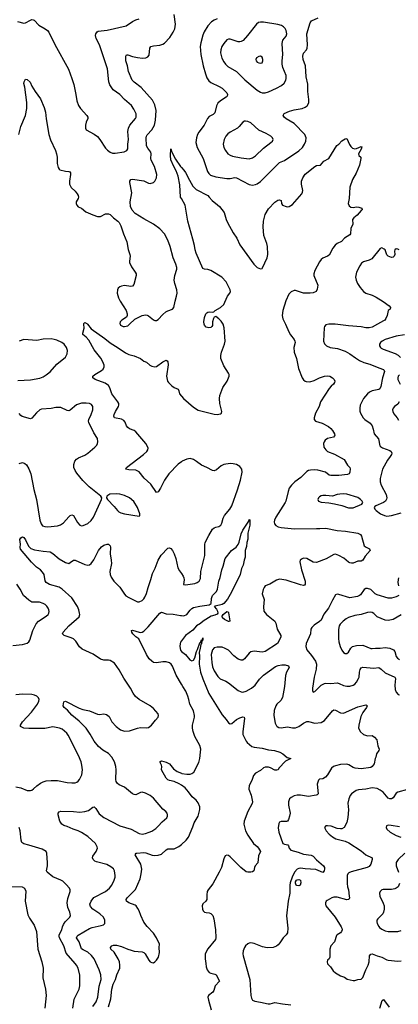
# Model space of a CAD drawing. Header units: inches. Extents: x 990586 to 1117858, y 769490 to 892071.
# Tile 132 of 248: x 1077976 to 1082716, y 811500 to 823806. Entities that reach past the tile are written whole.
import ezdxf

# ---------------------------------------------------------------- set-up
doc = ezdxf.new("R2010")
doc.units = ezdxf.units.IN
doc.header["$MEASUREMENT"] = 0
for name, color, linetype in [('B0871', 7, 'Continuous'), ('B0872', 7, 'Continuous'), ('B0881', 7, 'Continuous'), ('B0882', 7, 'Continuous')]:
    doc.layers.add(name, color=color, linetype=linetype)

msp = doc.modelspace()

# ---------------------------------------------------------------- linework, layer by layer
at = {"layer": 'B0871', "color": 6}
for points, elevation in [([(1080000, 818280), (1079960, 818250), (1079844, 818130), (1079790, 818050), (1079740, 817950), (1079710, 817905), (1079690, 817896), (1079619, 817999), (1079536, 818076), (1079470, 818156), (1079430, 818176), (1079341, 818181), (1079307, 818190), (1079315, 818210), (1079525, 818370), (1079569, 818410), (1079580, 818430), (1079583, 818450), (1079578, 818470), (1079554, 818510), (1079430, 818655), (1079410, 818670), (1079350, 818694), (1079329, 818709), (1079315, 818730), (1079296, 818776), (1079278, 818798), (1079250, 818814), (1079162, 818830), (1079154, 818850), (1079159, 818870), (1079175, 818910), (1079214, 818970), (1079219, 818990), (1079217, 819010), (1079207, 819030), (1079130, 819130), (1079106, 819206), (1079090, 819234), (1079045, 819265), (1078921, 819310), (1078894, 819330), (1078892, 819350), (1078915, 819370), (1079000, 819420), (1079021, 819439), (1079034, 819466), (1079033, 819490), (1079018, 819530), (1078994, 819574), (1078910, 819680), (1078840, 819800), (1078810, 819837), (1078768, 819870), (1078768, 819890), (1078783, 819950), (1078780, 820000)], 2700), ([(1078824, 820000), (1078870, 819942), (1079043, 819823), (1079110, 819769), (1079210, 819706), (1079301, 819641), (1079341, 819621), (1079410, 819606), (1079487, 819570), (1079530, 819539), (1079564, 819524), (1079606, 819490), (1079630, 819477), (1079668, 819468), (1079690, 819473), (1079769, 819530), (1079810, 819550), (1079824, 819544), (1079831, 819531), (1079833, 819493), (1079816, 819350), (1079826, 819290), (1079839, 819270), (1079879, 819230), (1079911, 819210), (1079958, 819190), (1079968, 819168), (1079976, 819130), (1080000, 819101)], 2700), ([(1079234, 820000), (1079240, 819990), (1079270, 819973), (1079290, 819970), (1079330, 819980), (1079352, 820000)], 2800), ([(1077955, 819295), (1078110, 819307), (1078230, 819327), (1078270, 819343), (1078310, 819366), (1078356, 819404), (1078440, 819500), (1078551, 819589), (1078572, 819630), (1078574, 819670), (1078562, 819710), (1078535, 819750), (1078504, 819770), (1078440, 819800), (1078410, 819811), (1078370, 819818), (1078270, 819814), (1078190, 819796), (1078030, 819807), (1077970, 819790)], 2800), ([(1077970, 818261), (1078010, 818270), (1078041, 818261), (1078061, 818241), (1078090, 818193), (1078115, 818130), (1078155, 817935), (1078189, 817810), (1078230, 817550), (1078244, 817504), (1078262, 817482), (1078290, 817470), (1078327, 817467), (1078450, 817482), (1078488, 817492), (1078524, 817516), (1078590, 817593), (1078610, 817609), (1078630, 817616), (1078650, 817608), (1078701, 817521), (1078730, 817490), (1078750, 817482), (1078770, 817484), (1078830, 817511), (1078870, 817546), (1078902, 817590), (1078985, 817770), (1079002, 817810), (1079004, 817830), (1078994, 817850), (1078846, 817966), (1078765, 818045), (1078690, 818139), (1078670, 818170), (1078655, 818210), (1078653, 818247), (1078665, 818290), (1078686, 818314), (1078711, 818329), (1078790, 818363), (1078830, 818389), (1078918, 818462), (1078941, 818490), (1078951, 818510), (1078956, 818530), (1078950, 818570), (1078904, 818644), (1078841, 818770), (1078838, 818790), (1078843, 818810), (1078872, 818870), (1078890, 818930), (1078890, 818970), (1078875, 818995), (1078849, 819009), (1078810, 819015), (1078750, 819012), (1078689, 818991), (1078610, 818927), (1078590, 818918), (1078570, 818920), (1078490, 818959), (1078430, 818961), (1078370, 818948), (1078250, 818937), (1078230, 818930), (1078186, 818894), (1078130, 818825), (1078110, 818819), (1078008, 818848), (1077990, 818860), (1077970, 818885)], 2800), ([(1078890, 811474), (1078934, 811530), (1078956, 811590), (1078970, 811726), (1078996, 811810), (1078992, 811870), (1078971, 811931), (1078908, 812070), (1078877, 812110), (1078830, 812153), (1078770, 812180), (1078750, 812194), (1078719, 812279), (1078689, 812330), (1078694, 812350), (1078710, 812362), (1078850, 812446), (1078882, 812458), (1078996, 812484), (1079025, 812495), (1079042, 812510), (1079044, 812550), (1079025, 812590), (1078981, 812630), (1078890, 812690), (1078863, 812723), (1078854, 812750), (1078871, 812790), (1078904, 812836), (1079051, 812909), (1079100, 812950), (1079128, 812990), (1079160, 813050), (1079172, 813090), (1079173, 813110), (1079163, 813170), (1079151, 813191), (1079119, 813219), (1079067, 813247), (1078939, 813279), (1078917, 813290), (1078895, 813310), (1078886, 813330), (1078890, 813350), (1078935, 813410), (1078949, 813450), (1078948, 813470), (1078924, 813510), (1078830, 813599), (1078750, 813648), (1078710, 813669), (1078646, 813690), (1078570, 813724), (1078530, 813733), (1078502, 813750), (1078479, 813790), (1078457, 813870), (1078457, 813890), (1078470, 813906), (1078490, 813913), (1078650, 813910), (1078730, 813903), (1078790, 813908), (1078836, 813924), (1078890, 813962), (1078910, 813967), (1078930, 813949), (1078970, 813880), (1079030, 813833), (1079230, 813730), (1079370, 813689), (1079470, 813634), (1079508, 813628), (1079550, 813635), (1079597, 813650), (1079630, 813665), (1079682, 813698), (1079710, 813725), (1079758, 813782), (1079818, 813830), (1079827, 813850), (1079828, 813870), (1079822, 813890), (1079805, 813910), (1079770, 813940), (1079650, 814075), (1079610, 814109), (1079550, 814139), (1079510, 814152), (1079490, 814149), (1079430, 814120), (1079410, 814122), (1079390, 814131), (1079290, 814214), (1079223, 814243), (1079199, 814259), (1079183, 814283), (1079179, 814310), (1079186, 814430), (1079180, 814470), (1079162, 814530), (1079130, 814589), (1079090, 814633), (1079017, 814677), (1078964, 814724), (1078909, 814789), (1078858, 814878), (1078810, 814951), (1078720, 815040), (1078630, 815114), (1078575, 815175), (1078533, 815210), (1078519, 815230), (1078530, 815279), (1078550, 815290), (1078721, 815201), (1078765, 815185), (1078850, 815167), (1078950, 815126), (1078977, 815123), (1079030, 815129), (1079062, 815122), (1079096, 815096), (1079131, 815030), (1079186, 814970), (1079240, 814930), (1079290, 814912), (1079350, 814916), (1079450, 814951), (1079490, 814960), (1079566, 814954), (1079590, 814961), (1079625, 814990), (1079678, 815050), (1079708, 815090), (1079713, 815110), (1079710, 815130), (1079650, 815199), (1079609, 815229), (1079470, 815309), (1079427, 815347), (1079396, 815390), (1079365, 815450), (1079278, 815578), (1079222, 815682), (1079162, 815762), (1079110, 815796), (1079090, 815801), (1079030, 815803), (1078990, 815814), (1078897, 815877), (1078758, 815938), (1078726, 815966), (1078678, 816038), (1078650, 816067), (1078622, 816082), (1078535, 816110), (1078512, 816130), (1078522, 816150), (1078590, 816229), (1078719, 816341), (1078728, 816370), (1078727, 816390), (1078718, 816430), (1078702, 816470), (1078630, 816582), (1078510, 816690), (1078470, 816714), (1078350, 816748), (1078308, 816770), (1078294, 816794), (1078281, 816870), (1078263, 816903), (1078236, 816930), (1078185, 816965), (1078125, 817025), (1077985, 817190), (1077982, 817210), (1077986, 817250), (1077979, 817310), (1077990, 817330), (1078010, 817344), (1078030, 817334), (1078050, 817305), (1078085, 817225), (1078115, 817195), (1078160, 817180), (1078270, 817163), (1078356, 817156), (1078390, 817136), (1078470, 817066), (1078550, 817020), (1078590, 817011), (1078610, 817020), (1078650, 817051), (1078670, 817050), (1078790, 816997), (1078830, 816988), (1078850, 816994), (1078870, 817010), (1078905, 817055), (1078965, 817170), (1079001, 817219), (1079030, 817240), (1079070, 817251), (1079090, 817250), (1079110, 817232), (1079113, 817213), (1079110, 817130), (1079123, 817050), (1079124, 817010), (1079104, 816910), (1079108, 816870), (1079120, 816840), (1079153, 816790), (1079232, 816712), (1079288, 816628), (1079307, 816607), (1079343, 816583), (1079450, 816531), (1079471, 816530), (1079510, 816547), (1079530, 816567), (1079544, 816590), (1079564, 816636), (1079585, 816710), (1079620, 816810), (1079637, 816883), (1079672, 816950), (1079709, 817050), (1079747, 817113), (1079830, 817199), (1079850, 817205), (1079870, 817197), (1079890, 817171), (1079910, 817129), (1079932, 817070), (1079955, 816955), (1079976, 816916), (1080000, 816883)], 2700), ([(1077890, 815986), (1078010, 815997), (1078070, 816013), (1078091, 816029), (1078103, 816050), (1078141, 816170), (1078184, 816256), (1078212, 816288), (1078310, 816350), (1078331, 816370), (1078341, 816390), (1078344, 816410), (1078341, 816430), (1078333, 816450), (1078316, 816476), (1078295, 816495), (1078270, 816510), (1078224, 816524), (1078130, 816528), (1078090, 816550), (1078026, 816610), (1077984, 816690), (1077941, 816750)], 2800), ([(1080000, 815501), (1079935, 815615), (1079890, 815728), (1079873, 815750), (1079850, 815767), (1079810, 815779), (1079770, 815782), (1079690, 815766), (1079653, 815773), (1079629, 815789), (1079599, 815819), (1079565, 815870), (1079466, 816066), (1079430, 816091), (1079392, 816130), (1079380, 816150), (1079376, 816170), (1079390, 816177), (1079470, 816152), (1079490, 816148), (1079510, 816152), (1079530, 816165), (1079583, 816217), (1079730, 816388), (1079750, 816401), (1079810, 816381), (1079896, 816376), (1079990, 816358), (1080000, 816358)], 2600), ([(1080000, 816041), (1079990, 816027), (1079983, 816010), (1079979, 815970), (1079990, 815925), (1080000, 815911)], 2600), ([(1077930, 814216), (1077990, 814204), (1078070, 814174), (1078110, 814171), (1078130, 814178), (1078150, 814192), (1078190, 814230), (1078237, 814263), (1078270, 814280), (1078310, 814291), (1078370, 814299), (1078450, 814297), (1078570, 814272), (1078630, 814266), (1078670, 814270), (1078690, 814276), (1078710, 814290), (1078727, 814310), (1078753, 814367), (1078763, 814430), (1078755, 814490), (1078745, 814530), (1078713, 814610), (1078583, 814863), (1078565, 814890), (1078510, 814938), (1078473, 814953), (1078391, 814969), (1078290, 814948), (1078090, 814945), (1078030, 814953), (1077986, 814970), (1077985, 814990), (1078010, 815030), (1078126, 815150), (1078201, 815250), (1078218, 815290), (1078219, 815310), (1078212, 815332), (1078191, 815350), (1078162, 815362), (1078130, 815370), (1078010, 815376), (1077930, 815369)], 2800), ([(1080000, 814237), (1079974, 814254), (1079910, 814284), (1079850, 814298), (1079830, 814307), (1079810, 814327), (1079753, 814430), (1079756, 814470), (1079752, 814490), (1079731, 814530), (1079750, 814541), (1079810, 814528), (1079850, 814507), (1079902, 814442), (1079949, 814409), (1080000, 814388)], 2600), ([(1078641, 811450), (1078658, 811562), (1078721, 811690), (1078731, 811730), (1078730, 811864), (1078709, 811950), (1078688, 811990), (1078673, 812010), (1078559, 812139), (1078529, 812230), (1078476, 812330), (1078470, 812350), (1078470, 812370), (1078506, 812430), (1078513, 812470), (1078523, 812497), (1078546, 812530), (1078605, 812590), (1078612, 812610), (1078606, 812650), (1078578, 812710), (1078570, 812770), (1078578, 812822), (1078610, 812910), (1078608, 812930), (1078598, 812950), (1078558, 812998), (1078517, 813037), (1078490, 813053), (1078392, 813092), (1078319, 813150), (1078311, 813170), (1078324, 813230), (1078325, 813270), (1078318, 813390), (1078307, 813410), (1078257, 813437), (1078090, 813490), (1078030, 813504), (1078004, 813524), (1077994, 813550), (1077984, 813670), (1077971, 813710)], 2800), ([(1079088, 811470), (1079117, 811570), (1079128, 811690), (1079146, 811750), (1079177, 811810), (1079191, 811870), (1079228, 811950), (1079232, 811990), (1079224, 812030), (1079209, 812070), (1079160, 812150), (1079119, 812190), (1079115, 812210), (1079130, 812231), (1079150, 812238), (1079190, 812239), (1079250, 812224), (1079330, 812187), (1079370, 812175), (1079410, 812166), (1079510, 812156), (1079530, 812146), (1079547, 812130), (1079594, 812050), (1079610, 812032), (1079630, 812021), (1079650, 812019), (1079670, 812029), (1079690, 812050), (1079712, 812090), (1079727, 812147), (1079721, 812210), (1079725, 812250), (1079689, 812330), (1079652, 812390), (1079570, 812472), (1079530, 812525), (1079492, 812610), (1079472, 812670), (1079457, 812697), (1079434, 812730), (1079420, 812740), (1079342, 812770), (1079313, 812790), (1079310, 812810), (1079321, 812830), (1079426, 812934), (1079483, 813070), (1079498, 813130), (1079504, 813190), (1079498, 813230), (1079491, 813251), (1079422, 813370), (1079433, 813387), (1079441, 813390), (1079530, 813397), (1079554, 813394), (1079635, 813365), (1079670, 813361), (1079710, 813362), (1079750, 813377), (1079810, 813431), (1079830, 813442), (1079910, 813445), (1079970, 813472), (1080000, 813498)], 2600), ([(1077870, 812971), (1078008, 812968), (1078036, 812950), (1078052, 812912), (1078047, 812790), (1078080, 812620), (1078098, 812578), (1078157, 812490), (1078186, 812410), (1078204, 812190), (1078253, 812030), (1078271, 811950), (1078266, 811830), (1078298, 811690), (1078308, 811610), (1078293, 811450)], 2800)]:
    msp.add_lwpolyline(points, dxfattribs=dict(at, elevation=elevation))
at = {"layer": 'B0871', "color": 6, "elevation": 2800}
msp.add_lwpolyline([(1079190, 817880), (1079106, 817874), (1079091, 817869), (1079069, 817850), (1079065, 817830), (1079075, 817810), (1079161, 817721), (1079200, 817670), (1079216, 817656), (1079243, 817643), (1079290, 817630), (1079470, 817603), (1079480, 817610), (1079482, 817630), (1079452, 817710), (1079404, 817784), (1079350, 817832), (1079290, 817861), (1079230, 817876)], close=True, dxfattribs=at)
at = {"layer": 'B0872', "color": 6}
for points, elevation in [([(1077950, 823785), (1078030, 823763), (1078050, 823767), (1078110, 823801), (1078130, 823808), (1078146, 823806), (1078159, 823799), (1078217, 823737), (1078294, 823694), (1078325, 823670), (1078341, 823650), (1078417, 823497), (1078586, 823186), (1078631, 823070), (1078655, 822995), (1078681, 822870), (1078692, 822792), (1078713, 822733), (1078736, 822696), (1078818, 822610), (1078830, 822590), (1078831, 822570), (1078810, 822526), (1078799, 822490), (1078799, 822450), (1078810, 822431), (1078910, 822375), (1078950, 822345), (1078981, 822310), (1079050, 822199), (1079074, 822174), (1079110, 822150), (1079139, 822139), (1079170, 822137), (1079285, 822155), (1079319, 822170), (1079329, 822191), (1079329, 822250), (1079337, 822310), (1079332, 822410), (1079337, 822450), (1079357, 822490), (1079428, 822570), (1079436, 822590), (1079434, 822630), (1079407, 822690), (1079375, 822735), (1079287, 822807), (1079230, 822872), (1079148, 822930), (1079106, 822990), (1079091, 823031), (1079074, 823190), (1078977, 823490), (1078934, 823570), (1078927, 823610), (1078929, 823630), (1078945, 823655), (1078959, 823661), (1079070, 823677), (1079310, 823728), (1079390, 823784), (1079430, 823806), (1079470, 823819)], 2900), ([(1079352, 820000), (1079418, 820062), (1079510, 820107), (1079550, 820117), (1079570, 820115), (1079590, 820106), (1079650, 820055), (1079670, 820045), (1079690, 820047), (1079710, 820058), (1079770, 820121), (1079807, 820153), (1079830, 820166), (1079890, 820187), (1079904, 820210), (1079921, 820290), (1079940, 820350), (1079946, 820390), (1079942, 820430), (1079918, 820510), (1079912, 820550), (1079919, 820610), (1079944, 820690), (1079943, 820710), (1079932, 820750), (1079897, 820830), (1079862, 820970), (1079831, 821051), (1079789, 821129), (1079732, 821192), (1079650, 821250), (1079530, 821316), (1079423, 821383), (1079384, 821424), (1079364, 821470), (1079361, 821530), (1079381, 821641), (1079354, 821770), (1079356, 821790), (1079368, 821810), (1079390, 821813), (1079530, 821792), (1079590, 821763), (1079610, 821759), (1079650, 821770), (1079670, 821789), (1079690, 821830), (1079692, 821870), (1079663, 821970), (1079622, 822050), (1079619, 822070), (1079624, 822130), (1079618, 822150), (1079579, 822199), (1079565, 822230), (1079561, 822330), (1079564, 822350), (1079572, 822368), (1079630, 822428), (1079663, 822490), (1079677, 822550), (1079684, 822670), (1079670, 822744), (1079639, 822799), (1079498, 822958), (1079410, 823024), (1079386, 823050), (1079339, 823159), (1079327, 823230), (1079305, 823290), (1079303, 823350), (1079315, 823365), (1079330, 823368), (1079388, 823348), (1079450, 823333), (1079513, 823327), (1079556, 823330), (1079579, 823341), (1079597, 823363), (1079604, 823450), (1079616, 823470), (1079650, 823481), (1079730, 823488), (1079770, 823502), (1079790, 823514), (1079856, 823584), (1079899, 823650), (1079918, 823690), (1079926, 823750), (1079911, 823870)], 2800), ([(1077966, 822370), (1077990, 822471), (1078050, 822607), (1078064, 822696), (1078068, 822770), (1078041, 822961), (1078030, 823010), (1078031, 823030), (1078050, 823062), (1078070, 823058), (1078107, 823027), (1078130, 822974), (1078170, 822910), (1078239, 822819), (1078285, 822710), (1078300, 822650), (1078309, 822569), (1078341, 822370), (1078364, 822304), (1078426, 822170), (1078438, 822130), (1078446, 822090), (1078447, 822010), (1078460, 821960), (1078470, 821936), (1078477, 821930), (1078550, 821912), (1078591, 821910), (1078605, 821905), (1078613, 821893), (1078614, 821870), (1078598, 821790), (1078599, 821750), (1078621, 821710), (1078670, 821665), (1078698, 821630), (1078708, 821610), (1078712, 821590), (1078708, 821570), (1078683, 821530), (1078682, 821510), (1078690, 821489), (1078708, 821468), (1078751, 821451), (1078804, 821404), (1078890, 821367), (1078950, 821347), (1078990, 821348), (1079050, 821378), (1079090, 821381), (1079110, 821371), (1079151, 821330), (1079203, 821290), (1079221, 821270), (1079243, 821230), (1079274, 821130), (1079316, 821030), (1079335, 820935), (1079357, 820870), (1079358, 820850), (1079350, 820790), (1079352, 820770), (1079376, 820716), (1079423, 820650), (1079433, 820630), (1079436, 820610), (1079405, 820495), (1079390, 820477), (1079369, 820471), (1079290, 820482), (1079250, 820477), (1079231, 820469), (1079210, 820452), (1079199, 820430), (1079197, 820390), (1079215, 820330), (1079233, 820290), (1079308, 820170), (1079320, 820130), (1079321, 820110), (1079313, 820087), (1079254, 820050), (1079233, 820030), (1079228, 820010), (1079234, 820000)], 2800), ([(1080000, 821572), (1079990, 821590), (1079981, 821741), (1079961, 821850), (1079937, 821917), (1079907, 821970), (1079870, 822054), (1079863, 822110), (1079870, 822193), (1079882, 822150), (1079925, 822065), (1079988, 821970), (1080000, 821958)], 2700), ([(1078780, 820000), (1078780, 820010), (1078790, 820020), (1078817, 820010), (1078824, 820000)], 2700)]:
    msp.add_lwpolyline(points, dxfattribs=dict(at, elevation=elevation))
at = {"layer": 'B0881', "color": 6}
for points, elevation in [([(1080000, 819101), (1080026, 819070), (1080150, 818965), (1080210, 818926), (1080410, 818875), (1080450, 818871), (1080490, 818878), (1080503, 818890), (1080508, 818910), (1080480, 819010), (1080477, 819070), (1080483, 819110), (1080517, 819210), (1080573, 819287), (1080600, 819350), (1080599, 819370), (1080591, 819390), (1080530, 819481), (1080492, 819570), (1080492, 819610), (1080501, 819650), (1080542, 819750), (1080549, 819789), (1080536, 819956), (1080523, 820000)], 2700), ([(1080390, 820000), (1080390, 819985), (1080383, 819970), (1080370, 819960), (1080345, 819955), (1080310, 819965), (1080289, 819990), (1080287, 820000)], 2700), ([(1081302, 820000), (1081346, 819906), (1081368, 819868), (1081412, 819810), (1081422, 819790), (1081423, 819770), (1081408, 819710), (1081412, 819650), (1081439, 819570), (1081467, 819447), (1081512, 819332), (1081527, 819307), (1081549, 819289), (1081563, 819283), (1081610, 819282), (1081662, 819298), (1081730, 819332), (1081792, 819350), (1081835, 819355), (1081858, 819350), (1081890, 819330), (1081911, 819311), (1081922, 819290), (1081917, 819270), (1081903, 819250), (1081874, 819226), (1081850, 819197), (1081743, 819030), (1081723, 818970), (1081680, 818890), (1081662, 818830), (1081661, 818810), (1081680, 818790), (1081763, 818763), (1081840, 818720), (1081870, 818695), (1081890, 818670), (1081915, 818630), (1081920, 818610), (1081917, 818603), (1081906, 818590), (1081830, 818570), (1081799, 818550), (1081786, 818530), (1081781, 818510), (1081785, 818465), (1081807, 818430), (1081831, 818410), (1081915, 818375), (1082039, 818310), (1082078, 818238), (1082108, 818208), (1082111, 818191), (1082108, 818150), (1082099, 818130), (1082079, 818121), (1081970, 818110), (1081870, 818109), (1081850, 818115), (1081803, 818150), (1081710, 818177), (1081670, 818180), (1081616, 818176), (1081590, 818170), (1081570, 818160), (1081495, 818085), (1081421, 818030), (1081380, 817990), (1081349, 817950), (1081335, 817910), (1081309, 817790), (1081301, 817770), (1081181, 817590), (1081164, 817550), (1081161, 817530), (1081166, 817506), (1081184, 817484), (1081210, 817468), (1081250, 817459), (1081416, 817444), (1081690, 817448), (1081735, 817445), (1081810, 817450), (1081950, 817420), (1082055, 817415), (1082209, 817390), (1082243, 817370), (1082255, 817350), (1082288, 817230), (1082313, 817213), (1082354, 817194), (1082365, 817170), (1082299, 817101), (1082270, 817049), (1082250, 817037), (1082210, 817037), (1082150, 817015), (1082130, 817013), (1082110, 817018), (1082090, 817028), (1082035, 817075), (1081970, 817110), (1081930, 817124), (1081910, 817123), (1081811, 817069), (1081690, 817023), (1081650, 817027), (1081570, 817073), (1081530, 817074), (1081510, 817067), (1081489, 817050), (1081484, 817030), (1081504, 816930), (1081550, 816790), (1081551, 816750), (1081540, 816740), (1081530, 816736), (1081490, 816742), (1081310, 816802), (1081227, 816813), (1081190, 816802), (1081107, 816753), (1081050, 816732), (1081035, 816710), (1081025, 816685), (1081012, 816630), (1081038, 816558), (1081026, 816466), (1081033, 816413), (1081067, 816370), (1081169, 816289), (1081182, 816262), (1081198, 816190), (1081245, 816110), (1081247, 816090), (1081204, 816010), (1081050, 815908), (1081010, 815901), (1080910, 815915), (1080870, 815906), (1080848, 815890), (1080790, 815817), (1080770, 815803), (1080750, 815800), (1080710, 815814), (1080656, 815856), (1080590, 815925), (1080550, 815949), (1080510, 815962), (1080450, 815964), (1080410, 815954), (1080388, 815930), (1080372, 815870), (1080380, 815770), (1080390, 815719), (1080410, 815666), (1080456, 815596), (1080487, 815567), (1080557, 815537), (1080590, 815517), (1080710, 815421), (1080750, 815404), (1080770, 815402), (1080810, 815412), (1080877, 815450), (1080922, 815490), (1080978, 815562), (1081030, 815613), (1081177, 815723), (1081210, 815736), (1081257, 815743), (1081301, 815741), (1081342, 815730), (1081351, 815710), (1081315, 815650), (1081303, 815610), (1081291, 815470), (1081267, 815333), (1081244, 815296), (1081196, 815250), (1081181, 815230), (1081163, 815170), (1081159, 815110), (1081175, 815015), (1081190, 814980), (1081201, 814970), (1081221, 814961), (1081250, 814956), (1081330, 814967), (1081390, 814957), (1081430, 814957), (1081470, 814974), (1081530, 815015), (1081570, 815033), (1081590, 815034), (1081670, 815013), (1081750, 815023), (1081793, 815047), (1081890, 815166), (1081910, 815179), (1081930, 815175), (1081990, 815143), (1082030, 815140), (1082210, 815216), (1082310, 815244), (1082319, 815239), (1082324, 815230), (1082318, 815210), (1082270, 815147), (1082245, 815095), (1082220, 814990), (1082218, 814950), (1082244, 814904), (1082281, 814870), (1082330, 814856), (1082390, 814861), (1082419, 814839), (1082446, 814806), (1082458, 814730), (1082477, 814690), (1082473, 814670), (1082444, 814630), (1082435, 814590), (1082426, 814574), (1082413, 814507), (1082390, 814472), (1082370, 814458), (1082250, 814441), (1082177, 814450), (1082150, 814459), (1082094, 814494), (1082070, 814503), (1081990, 814496), (1081930, 814481), (1081905, 814470), (1081879, 814450), (1081831, 814370), (1081802, 814338), (1081770, 814320), (1081728, 814312), (1081718, 814302), (1081701, 814250), (1081712, 814130), (1081701, 814119), (1081687, 814113), (1081590, 814099), (1081490, 814114), (1081450, 814114), (1081410, 814105), (1081374, 814086), (1081354, 814066), (1081342, 814030), (1081342, 813990), (1081360, 813890), (1081355, 813850), (1081342, 813810), (1081330, 813790), (1081316, 813784), (1081250, 813786), (1081230, 813775), (1081222, 813758), (1081213, 813707), (1081218, 813650), (1081271, 813511), (1081290, 813500), (1081333, 813493), (1081341, 813481), (1081350, 813450), (1081370, 813427), (1081463, 813403), (1081530, 813378), (1081625, 813365), (1081650, 813353), (1081690, 813307), (1081781, 813230), (1081791, 813210), (1081791, 813191), (1081786, 813170), (1081770, 813149), (1081683, 813183), (1081550, 813192), (1081490, 813201), (1081470, 813199), (1081450, 813189), (1081417, 813150), (1081386, 813090), (1081361, 813019), (1081356, 812990), (1081358, 812890), (1081336, 812790), (1081316, 812604), (1081332, 812452), (1081327, 812393), (1081312, 812368), (1081275, 812330), (1081232, 812268), (1081210, 812244), (1081190, 812227), (1081151, 812210), (1081075, 812205), (1081017, 812217), (1080910, 812259), (1080870, 812267), (1080850, 812265), (1080830, 812255), (1080803, 812230), (1080789, 812210), (1080774, 812170), (1080769, 812131), (1080773, 812107), (1080857, 811810), (1080868, 811608), (1080876, 811576), (1080892, 811550), (1080919, 811539), (1080990, 811528), (1081085, 811505), (1081110, 811506), (1081170, 811524), (1081264, 811504), (1081370, 811492)], 2700), ([(1081846, 820000), (1081810, 819992), (1081790, 819971), (1081786, 819954), (1081780, 819790), (1081793, 819753), (1081815, 819730), (1081862, 819710), (1081956, 819696), (1082050, 819662), (1082109, 819629), (1082178, 819578), (1082228, 819548), (1082283, 819523), (1082359, 819499), (1082470, 819453), (1082530, 819434), (1082536, 819430), (1082544, 819410), (1082517, 819330), (1082498, 819222), (1082486, 819194), (1082470, 819183), (1082390, 819166), (1082356, 819150), (1082330, 819130), (1082281, 819070), (1082257, 819030), (1082239, 818990), (1082232, 818950), (1082235, 818915), (1082242, 818890), (1082277, 818830), (1082295, 818810), (1082362, 818762), (1082388, 818730), (1082402, 818690), (1082412, 818630), (1082466, 818566), (1082482, 818482), (1082493, 818470), (1082516, 818456), (1082610, 818421), (1082626, 818410), (1082636, 818390), (1082632, 818370), (1082612, 818348), (1082581, 818299), (1082519, 818190), (1082489, 818070), (1082490, 818030), (1082499, 817990), (1082565, 817870), (1082571, 817830), (1082567, 817813), (1082553, 817790), (1082530, 817770), (1082433, 817730), (1082420, 817720), (1082413, 817710), (1082420, 817690), (1082439, 817670), (1082493, 817630), (1082541, 817610), (1082570, 817603), (1082630, 817609), (1082750, 817643)], 2800), ([(1082454, 820000), (1082390, 819965), (1082350, 819954), (1082310, 819956), (1082250, 819968), (1082090, 819979), (1081924, 820000)], 2800), ([(1082793, 819867), (1082690, 819852), (1082550, 819810), (1082512, 819790), (1082491, 819770), (1082480, 819750), (1082480, 819730), (1082491, 819710), (1082502, 819702), (1082525, 819690), (1082675, 819635), (1082713, 819613), (1082743, 819583)], 2900), ([(1082730, 819368), (1082715, 819350), (1082709, 819330), (1082710, 819310), (1082738, 819250)], 2900), ([(1082724, 819030), (1082710, 819001), (1082668, 818970), (1082650, 818950), (1082644, 818930), (1082645, 818910), (1082658, 818878), (1082700, 818830), (1082719, 818799)], 2900), ([(1080000, 816883), (1080023, 816850), (1080031, 816830), (1080034, 816806), (1080025, 816745), (1080050, 816741), (1080170, 816759), (1080198, 816770), (1080223, 816790), (1080238, 816822), (1080244, 816910), (1080292, 817110), (1080294, 817246), (1080298, 817270), (1080342, 817358), (1080390, 817438), (1080410, 817457), (1080430, 817465), (1080470, 817471), (1080493, 817487), (1080508, 817512), (1080525, 817575), (1080541, 817610), (1080608, 817690), (1080630, 817730), (1080703, 817930), (1080741, 818050), (1080761, 818150), (1080755, 818190), (1080730, 818222), (1080690, 818246), (1080650, 818257), (1080610, 818258), (1080530, 818247), (1080498, 818230), (1080441, 818179), (1080411, 818169), (1080390, 818170), (1080317, 818210), (1080250, 818237), (1080190, 818285), (1080150, 818309), (1080110, 818320), (1080070, 818315), (1080010, 818287), (1080000, 818280)], 2700), ([(1080000, 816358), (1080030, 816356), (1080067, 816373), (1080110, 816427), (1080130, 816447), (1080150, 816458), (1080230, 816477), (1080346, 816494), (1080371, 816509), (1080377, 816570), (1080389, 816610), (1080439, 816661), (1080454, 816690), (1080467, 816790), (1080486, 816834), (1080507, 816930), (1080524, 816976), (1080548, 817070), (1080629, 817170), (1080686, 817214), (1080713, 817247), (1080725, 817275), (1080750, 817380), (1080770, 817424), (1080843, 817537), (1080850, 817558), (1080857, 817557), (1080856, 817490), (1080833, 817390), (1080833, 817313), (1080818, 817270), (1080817, 817223), (1080800, 817170), (1080798, 817090), (1080784, 817050), (1080772, 816990), (1080753, 816947), (1080734, 816870), (1080629, 816650), (1080576, 816564), (1080531, 816509), (1080510, 816498), (1080423, 816477), (1080412, 816470), (1080440, 816440), (1080454, 816414), (1080458, 816390), (1080450, 816378), (1080418, 816362), (1080372, 816350), (1080273, 816290), (1080239, 816261), (1080190, 816229), (1080142, 816178), (1080050, 816110), (1080000, 816041)], 2600), ([(1082718, 816830), (1082712, 816810), (1082711, 816770), (1082717, 816730)], 2800), ([(1082722, 816610), (1082690, 816591), (1082630, 816575), (1082590, 816578), (1082450, 816616), (1082426, 816630), (1082370, 816683), (1082330, 816696), (1082310, 816695), (1082290, 816685), (1082241, 816619), (1082230, 816608), (1082204, 816596), (1082110, 816582), (1081970, 816622), (1081950, 816624), (1081930, 816616), (1081890, 816551), (1081843, 816450), (1081785, 816375), (1081750, 816303), (1081730, 816284), (1081661, 816239), (1081631, 816209), (1081622, 816190), (1081616, 816130), (1081560, 816010), (1081557, 815970), (1081570, 815930), (1081630, 815860), (1081679, 815790), (1081693, 815753), (1081689, 815690), (1081662, 815590), (1081641, 815450), (1081641, 815421), (1081650, 815402), (1081670, 815408), (1081751, 815489), (1081790, 815510), (1081810, 815515), (1081870, 815509), (1081950, 815516), (1081974, 815510), (1082030, 815485), (1082070, 815478), (1082110, 815478), (1082150, 815489), (1082170, 815503), (1082190, 815525), (1082219, 815570), (1082226, 815590), (1082230, 815650), (1082237, 815683), (1082250, 815704), (1082270, 815713), (1082410, 815703), (1082470, 815709), (1082502, 815690), (1082550, 815642), (1082670, 815590), (1082681, 815570), (1082672, 815490), (1082675, 815435), (1082690, 815400), (1082714, 815374), (1082730, 815366)], 2800), ([(1082750, 816366), (1082650, 816311), (1082590, 816297), (1082550, 816301), (1082450, 816343), (1082410, 816383), (1082390, 816395), (1082370, 816400), (1082330, 816398), (1082250, 816373), (1082170, 816360), (1082090, 816335), (1082061, 816319), (1082026, 816290), (1081989, 816251), (1081977, 816230), (1081966, 816186), (1081965, 816070), (1081970, 816030), (1081988, 815970), (1082010, 815925), (1082030, 815897), (1082050, 815883), (1082070, 815885), (1082090, 815902), (1082121, 815950), (1082144, 815970), (1082190, 815985), (1082270, 815987), (1082370, 815947), (1082390, 815946), (1082430, 815952), (1082490, 815951), (1082550, 815961), (1082610, 815950), (1082653, 815930), (1082670, 815910), (1082688, 815848), (1082706, 815826), (1082730, 815811)], 2900), ([(1080000, 815911), (1080000, 815910), (1080050, 815872), (1080105, 815805), (1080130, 815792), (1080150, 815803), (1080168, 815832), (1080189, 815910), (1080204, 815936), (1080230, 816018), (1080239, 816021), (1080250, 816054), (1080256, 816056), (1080269, 816051), (1080265, 816065), (1080270, 816079), (1080270, 816050), (1080258, 816042), (1080250, 816007), (1080242, 815998), (1080236, 815950), (1080222, 815898), (1080226, 815850), (1080223, 815750), (1080240, 815650), (1080267, 815567), (1080344, 815384), (1080510, 815119), (1080561, 815061), (1080590, 815019), (1080610, 815006), (1080630, 815011), (1080690, 815059), (1080730, 815081), (1080770, 815093), (1080787, 815087), (1080791, 815070), (1080768, 814910), (1080769, 814870), (1080810, 814787), (1080824, 814770), (1080884, 814724), (1080910, 814714), (1081010, 814702), (1081090, 814680), (1081166, 814670), (1081231, 814650), (1081272, 814632), (1081326, 814586), (1081370, 814570), (1081302, 814539), (1081222, 814450), (1081210, 814432), (1081195, 814425), (1081170, 814428), (1081116, 814456), (1081090, 814462), (1081050, 814463), (1081026, 814454), (1080990, 814424), (1080930, 814390), (1080901, 814359), (1080881, 814299), (1080847, 814233), (1080845, 814190), (1080873, 814113), (1080889, 814030), (1080887, 814010), (1080830, 813908), (1080786, 813790), (1080781, 813750), (1080801, 813670), (1080830, 813612), (1080902, 813510), (1080950, 813472), (1080967, 813450), (1080989, 813410), (1080966, 813354), (1080956, 813270), (1080924, 813230), (1080916, 813210), (1080908, 813170), (1080890, 813155), (1080870, 813150), (1080830, 813151), (1080810, 813157), (1080746, 813210), (1080610, 813345), (1080590, 813360), (1080570, 813365), (1080550, 813356), (1080530, 813320), (1080501, 813210), (1080474, 813150), (1080394, 813006), (1080335, 812930), (1080325, 812910), (1080317, 812870), (1080319, 812810), (1080307, 812790), (1080270, 812755), (1080261, 812730), (1080265, 812690), (1080275, 812670), (1080290, 812653), (1080310, 812646), (1080350, 812642), (1080370, 812635), (1080394, 812610), (1080408, 812568), (1080427, 812430), (1080430, 812330), (1080426, 812310), (1080330, 812192), (1080300, 812130), (1080296, 812070), (1080308, 812010), (1080310, 811970), (1080324, 811930), (1080350, 811898), (1080370, 811887), (1080418, 811878), (1080436, 811870), (1080477, 811790), (1080425, 811730), (1080406, 811674), (1080393, 811650), (1080340, 811610), (1080333, 811590), (1080338, 811550), (1080372, 811430)], 2600), ([(1080000, 814388), (1080006, 814386), (1080070, 814376), (1080110, 814378), (1080130, 814384), (1080157, 814403), (1080217, 814523), (1080230, 814571), (1080241, 814650), (1080242, 814690), (1080230, 814734), (1080169, 814849), (1080147, 814910), (1080139, 814950), (1080138, 814990), (1080165, 815090), (1080166, 815110), (1080150, 815166), (1080104, 815250), (1080095, 815310), (1080083, 815350), (1080055, 815415), (1080018, 815470), (1080000, 815501)], 2600), ([(1080000, 813498), (1080060, 813550), (1080091, 813589), (1080143, 813717), (1080159, 813770), (1080209, 813851), (1080233, 813933), (1080233, 813970), (1080210, 814020), (1080187, 814050), (1080135, 814095), (1080090, 814156), (1080046, 814206), (1080000, 814237)], 2600), ([(1082830, 814183), (1082710, 814153), (1082690, 814137), (1082650, 814082), (1082630, 814068), (1082610, 814066), (1082590, 814075), (1082524, 814150), (1082490, 814177), (1082450, 814198), (1082390, 814204), (1082310, 814189), (1082218, 814182), (1082187, 814173), (1082128, 814130), (1082112, 814108), (1082094, 814066), (1082085, 814015), (1082093, 813930), (1082085, 813835), (1082069, 813771), (1082038, 813710), (1082010, 813692), (1081990, 813691), (1081950, 813699), (1081875, 813725), (1081830, 813730), (1081810, 813730), (1081793, 813710), (1081814, 813670), (1081850, 813628), (1081890, 813591), (1081932, 813570), (1082050, 813537), (1082097, 813517), (1082250, 813418), (1082310, 813368), (1082386, 813330), (1082389, 813310), (1082370, 813250), (1082350, 813222), (1082324, 813210), (1082124, 813156), (1082097, 813143), (1082085, 813130), (1082076, 813110), (1082074, 813090), (1082075, 813010), (1082080, 812970), (1082091, 812930), (1082102, 812850), (1082103, 812830), (1082094, 812810), (1082070, 812807), (1081950, 812839), (1081910, 812838), (1081884, 812830), (1081823, 812797), (1081813, 812790), (1081803, 812770), (1081802, 812750), (1081809, 812730), (1081925, 812590), (1081999, 812470), (1082009, 812450), (1082011, 812430), (1082003, 812410), (1081990, 812395), (1081952, 812370), (1081942, 812358), (1081917, 812282), (1081870, 812230), (1081859, 812190), (1081858, 812090), (1081848, 812070), (1081830, 812050), (1081823, 812030), (1081827, 812007), (1081867, 811970), (1081900, 811920), (1081930, 811895), (1081990, 811857), (1082040, 811840), (1082075, 811815), (1082150, 811797), (1082170, 811796), (1082210, 811808), (1082250, 811812), (1082270, 811833), (1082307, 811930), (1082339, 811990), (1082350, 812030), (1082353, 812107), (1082370, 812127), (1082390, 812129), (1082450, 812106), (1082511, 812091), (1082570, 812056), (1082590, 812050), (1082710, 812038), (1082750, 812042)], 2800), ([(1082730, 813716), (1082625, 813735), (1082590, 813737), (1082569, 813730), (1082563, 813710), (1082570, 813690), (1082614, 813650), (1082690, 813610), (1082745, 813590)], 2900), ([(1082795, 813390), (1082713, 813310), (1082690, 813272), (1082688, 813230), (1082717, 813150)], 2900), ([(1082731, 813010), (1082712, 812970), (1082690, 812951), (1082670, 812943), (1082630, 812936), (1082526, 812934), (1082509, 812930), (1082487, 812910), (1082479, 812890), (1082482, 812850), (1082526, 812766), (1082537, 812730), (1082540, 812690), (1082531, 812650), (1082520, 812630), (1082460, 812570), (1082446, 812550), (1082446, 812530), (1082452, 812510), (1082470, 812473), (1082481, 812461), (1082510, 812440), (1082550, 812420), (1082590, 812411), (1082710, 812409), (1082750, 812421)], 2900), ([(1082485, 811450), (1082514, 811546), (1082530, 811560), (1082602, 811462)], 2700)]:
    msp.add_lwpolyline(points, dxfattribs=dict(at, elevation=elevation))
for points, elevation in [([(1082030, 817879), (1081983, 817877), (1081950, 817871), (1081890, 817849), (1081810, 817859), (1081770, 817859), (1081750, 817854), (1081730, 817843), (1081716, 817830), (1081709, 817810), (1081717, 817790), (1081750, 817775), (1081847, 817767), (1081915, 817755), (1082010, 817733), (1082090, 817704), (1082150, 817706), (1082258, 817750), (1082271, 817770), (1082261, 817790), (1082243, 817810), (1082210, 817834), (1082070, 817874)], 2800), ([(1080596, 816284), (1080590, 816284), (1080539, 816310), (1080514, 816330), (1080510, 816350), (1080525, 816370), (1080570, 816409), (1080586, 816406), (1080592, 816392), (1080607, 816293), (1080607, 816290)], 2600), ([(1081470, 812979), (1081444, 812984), (1081437, 812990), (1081428, 813012), (1081430, 813030), (1081441, 813050), (1081450, 813057), (1081470, 813061), (1081490, 813050), (1081496, 813016), (1081488, 812990)], 2700)]:
    msp.add_lwpolyline(points, close=True, dxfattribs=dict(at, elevation=elevation))
at = {"layer": 'B0882', "color": 6}
for points, elevation in [([(1080450, 823817), (1080410, 823801), (1080379, 823781), (1080330, 823728), (1080286, 823654), (1080268, 823612), (1080242, 823518), (1080236, 823470), (1080245, 823370), (1080273, 823230), (1080301, 823130), (1080320, 823080), (1080344, 823044), (1080370, 823021), (1080473, 822973), (1080510, 822950), (1080568, 822890), (1080576, 822870), (1080574, 822850), (1080562, 822838), (1080488, 822792), (1080457, 822763), (1080439, 822730), (1080418, 822642), (1080398, 822622), (1080350, 822596), (1080328, 822572), (1080286, 822490), (1080218, 822402), (1080203, 822370), (1080191, 822330), (1080183, 822270), (1080196, 822210), (1080271, 822070), (1080327, 821907), (1080342, 821882), (1080364, 821864), (1080430, 821843), (1080570, 821821), (1080610, 821821), (1080670, 821834), (1080690, 821831), (1080850, 821746), (1080890, 821738), (1080930, 821745), (1080950, 821754), (1080990, 821784), (1081230, 822023), (1081290, 822045), (1081472, 822168), (1081516, 822210), (1081543, 822250), (1081559, 822290), (1081561, 822330), (1081546, 822370), (1081410, 822507), (1081310, 822569), (1081286, 822590), (1081275, 822610), (1081287, 822633), (1081355, 822665), (1081410, 822681), (1081510, 822698), (1081549, 822711), (1081575, 822730), (1081594, 822766), (1081597, 822810), (1081581, 822910), (1081581, 823001), (1081561, 823090), (1081552, 823230), (1081523, 823310), (1081519, 823350), (1081530, 823388), (1081567, 823430), (1081574, 823450), (1081577, 823490), (1081572, 823630), (1081611, 823769), (1081630, 823791), (1081711, 823829)], 2800), ([(1080000, 821958), (1080030, 821927), (1080050, 821898), (1080100, 821800), (1080145, 821725), (1080185, 821685), (1080330, 821608), (1080350, 821590), (1080385, 821545), (1080454, 821494), (1080477, 821470), (1080535, 821395), (1080560, 821310), (1080577, 821270), (1080650, 821144), (1080695, 821075), (1080732, 820992), (1080906, 820750), (1080950, 820708), (1080990, 820691), (1081010, 820698), (1081015, 820705), (1081072, 820830), (1081082, 820870), (1081080, 820970), (1081071, 821010), (1081031, 821110), (1081023, 821217), (1081029, 821290), (1081050, 821370), (1081090, 821443), (1081170, 821524), (1081209, 821550), (1081230, 821556), (1081248, 821548), (1081254, 821510), (1081266, 821490), (1081310, 821471), (1081330, 821467), (1081350, 821470), (1081390, 821496), (1081507, 821630), (1081517, 821650), (1081519, 821670), (1081505, 821750), (1081505, 821790), (1081520, 821830), (1081550, 821875), (1081670, 821973), (1081690, 821983), (1081743, 821990), (1081783, 822037), (1081847, 822073), (1081947, 822233), (1081971, 822250), (1082009, 822291), (1082050, 822316), (1082070, 822320), (1082105, 822245), (1082121, 822221), (1082141, 822201), (1082170, 822193), (1082190, 822195), (1082250, 822223), (1082258, 822218), (1082252, 822188), (1082215, 822130), (1082221, 822110), (1082246, 822086), (1082247, 822070), (1082230, 821990), (1082187, 821890), (1082140, 821810), (1082109, 821711), (1082101, 821570), (1082089, 821510), (1082101, 821481), (1082123, 821463), (1082150, 821459), (1082190, 821466), (1082223, 821463), (1082257, 821450), (1082263, 821430), (1082250, 821421), (1082199, 821361), (1082157, 821330), (1082141, 821310), (1082148, 821250), (1082123, 821197), (1082117, 821130), (1082110, 821118), (1082043, 821077), (1082004, 821036), (1081950, 821009), (1081925, 820990), (1081894, 820950), (1081850, 820864), (1081831, 820849), (1081770, 820824), (1081750, 820808), (1081730, 820779), (1081671, 820670), (1081657, 820630), (1081658, 820610), (1081706, 820490), (1081700, 820440), (1081689, 820411), (1081650, 820394), (1081611, 820389), (1081530, 820389), (1081430, 820422), (1081410, 820422), (1081374, 820406), (1081345, 820375), (1081307, 820293), (1081270, 820170), (1081261, 820110), (1081270, 820068), (1081302, 820000)], 2700), ([(1080287, 820000), (1080280, 820030), (1080290, 820086), (1080308, 820130), (1080319, 820141), (1080330, 820150), (1080350, 820155), (1080390, 820150), (1080406, 820154), (1080425, 820170), (1080491, 820209), (1080530, 820248), (1080546, 820274), (1080579, 820350), (1080608, 820390), (1080614, 820410), (1080611, 820430), (1080559, 820530), (1080506, 820590), (1080370, 820671), (1080330, 820685), (1080290, 820687), (1080270, 820698), (1080184, 820890), (1080171, 820930), (1080163, 820983), (1080144, 821064), (1080081, 821290), (1080046, 821490), (1080000, 821572)], 2700), ([(1082726, 820930), (1082710, 820940), (1082690, 820942), (1082671, 820930), (1082668, 820912), (1082671, 820870), (1082664, 820850), (1082650, 820838), (1082630, 820834), (1082590, 820849), (1082570, 820867), (1082549, 820929), (1082539, 820939), (1082510, 820954), (1082490, 820947), (1082382, 820818), (1082350, 820799), (1082280, 820780), (1082256, 820764), (1082234, 820730), (1082194, 820650), (1082186, 820630), (1082178, 820590), (1082186, 820550), (1082203, 820510), (1082238, 820458), (1082278, 820410), (1082310, 820387), (1082390, 820364), (1082440, 820340), (1082525, 820285), (1082599, 820230), (1082618, 820210), (1082614, 820190), (1082589, 820170), (1082577, 820110), (1082561, 820070), (1082545, 820050), (1082530, 820041), (1082454, 820000)], 2800), ([(1080523, 820000), (1080522, 820002), (1080499, 820039), (1080470, 820069), (1080430, 820096), (1080410, 820087), (1080401, 820070), (1080390, 820030), (1080390, 820000)], 2700), ([(1081924, 820000), (1081910, 820002), (1081850, 820001), (1081846, 820000)], 2800)]:
    msp.add_lwpolyline(points, dxfattribs=dict(at, elevation=elevation))
for points, elevation in [([(1080990, 823776), (1080967, 823770), (1080940, 823750), (1080827, 823610), (1080772, 823548), (1080750, 823533), (1080730, 823528), (1080710, 823528), (1080610, 823564), (1080590, 823563), (1080570, 823554), (1080532, 823510), (1080507, 823470), (1080492, 823430), (1080490, 823390), (1080506, 823326), (1080530, 823279), (1080552, 823250), (1080583, 823223), (1080690, 823159), (1080794, 823054), (1080950, 822924), (1080990, 822899), (1081010, 822893), (1081050, 822893), (1081090, 822905), (1081190, 822949), (1081255, 822985), (1081288, 823012), (1081309, 823050), (1081313, 823070), (1081310, 823110), (1081272, 823210), (1081262, 823250), (1081260, 823290), (1081270, 823370), (1081262, 823510), (1081269, 823551), (1081310, 823602), (1081319, 823630), (1081310, 823670), (1081298, 823698), (1081279, 823719), (1081254, 823734), (1081207, 823747), (1081030, 823775)], 2900), ([(1080990, 823350), (1080970, 823347), (1080942, 823330), (1080931, 823310), (1080937, 823290), (1080950, 823277), (1080970, 823265), (1080990, 823261), (1081010, 823267), (1081021, 823290), (1081021, 823310), (1081010, 823338)], 3000), ([(1080803, 822537), (1080790, 822536), (1080770, 822525), (1080725, 822470), (1080701, 822450), (1080610, 822402), (1080580, 822380), (1080556, 822350), (1080534, 822310), (1080522, 822250), (1080530, 822210), (1080552, 822170), (1080583, 822130), (1080610, 822111), (1080641, 822101), (1080750, 822079), (1080850, 822068), (1080890, 822078), (1080930, 822104), (1081030, 822201), (1081121, 822270), (1081140, 822290), (1081147, 822310), (1081139, 822330), (1081119, 822350), (1081063, 822383), (1080970, 822425), (1080870, 822516), (1080830, 822535)], 2900)]:
    msp.add_lwpolyline(points, close=True, dxfattribs=dict(at, elevation=elevation))

doc.saveas('drawing.dxf')
